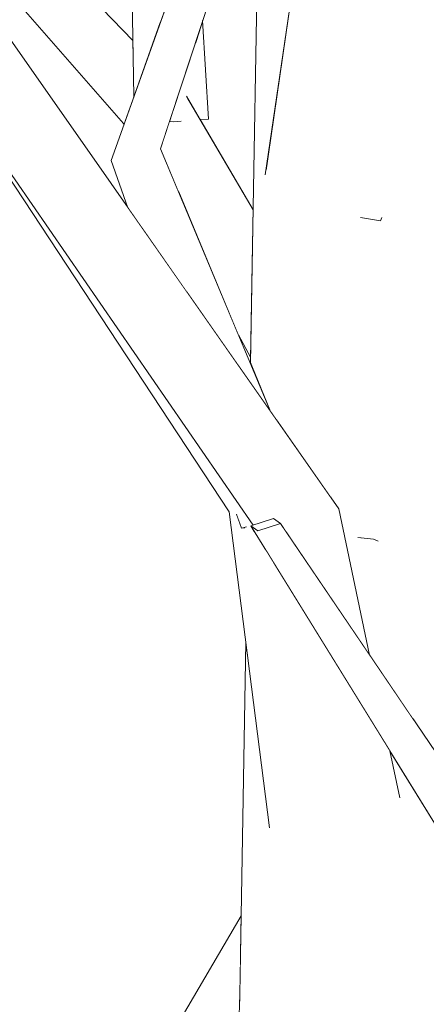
# Model space of a CAD drawing. Extents: x -289599 to -184549, y 66678 to 295474.
# Tile 181 of 256: x -265452 to -265391, y 71641 to 71787. Entities that reach past the tile are written whole.
import ezdxf

# ---------------------------------------------------------------- set-up
doc = ezdxf.new("R2010")
doc.units = 0
doc.header["$MEASUREMENT"] = 0
doc.linetypes.add('Wipeout_Contour', pattern=[1000, 0, -1000])
doc.layers.add('arch drzewa', color=8, linetype='Continuous')
doc.layers.add('arch drzewa_Nr_Pióra__4', color=8, linetype='Continuous', lineweight=9)

msp = doc.modelspace()

# ---------------------------------------------------------------- wipeouts: each hides what was drawn before it
at = {"color": 254, "linetype": 'Wipeout_Contour', "lineweight": 0, "ltscale": 1288931.8797285}
msp.add_wipeout([(-265457.77, 71808.06), (-265463.9, 71803.53), (-265434.9, 71781.98), (-265434.95, 71784.37)], dxfattribs=at).dxf.layer = 'arch drzewa'
at = {"color": 254, "linetype": 'Wipeout_Contour', "lineweight": 0, "ltscale": 2255231.759608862}
msp.add_wipeout([(-265391.22, 71806.32), (-265393.08, 71800.36), (-265391.46, 71762.91), (-265391.45, 71762.97), (-265390.87, 71785.82), (-265390.84, 71789.45), (-265389.99, 71791.53)], dxfattribs=at).dxf.layer = 'arch drzewa'
at = {"color": 254, "linetype": 'Wipeout_Contour', "lineweight": 0, "ltscale": 966648.489073}
msp.add_wipeout([(-265436.21, 71772.02), (-265436.33, 71771.96), (-265436.26, 71771.88)], dxfattribs=at).dxf.layer = 'arch drzewa'
at = {"color": 254, "linetype": 'Wipeout_Contour', "lineweight": 0, "ltscale": 2899575.645532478}
msp.add_wipeout([(-265406.2, 71760.29), (-265399.47, 71720.56), (-265397.09, 71731.72), (-265391.93, 71760.12), (-265397.68, 71760.19), (-265397.8, 71757.92), (-265397.99, 71757.49), (-265400.8, 71757.94), (-265401.47, 71760.23)], dxfattribs=at).dxf.layer = 'arch drzewa'
at = {"color": 254, "linetype": 'Wipeout_Contour', "lineweight": 0, "ltscale": 1288804.357839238}
msp.add_wipeout([(-265466.85, 71656.11), (-265476.98, 71653.46), (-265437.49, 71622.04), (-265436.49, 71623.74)], dxfattribs=at).dxf.layer = 'arch drzewa'
at = {"color": 254, "linetype": 'Wipeout_Contour', "lineweight": 0, "ltscale": 1288577.59309231}
msp.add_wipeout([(-265386.8, 71641.63), (-265403.93, 71641.28), (-265402.02, 71616.32), (-265401.49, 71618.96)], dxfattribs=at).dxf.layer = 'arch drzewa'

# ---------------------------------------------------------------- next in the draw order: wipeouts: each hides what was drawn before it
at = {"color": 254, "linetype": 'Wipeout_Contour', "lineweight": 0, "ltscale": 1933064.476811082}
msp.add_wipeout([(-265395.54, 71785.34), (-265391.64, 71761.88), (-265391.46, 71762.78), (-265393.08, 71800.36), (-265393.09, 71800.34), (-265393.51, 71795.34)], dxfattribs=at).dxf.layer = 'arch drzewa'
at = {"color": 254, "linetype": 'Wipeout_Contour', "lineweight": 0, "ltscale": 966648.681146}
msp.add_wipeout([(-265436.26, 71771.88), (-265436.33, 71771.96), (-265436.27, 71771.85)], dxfattribs=at).dxf.layer = 'arch drzewa'
at = {"color": 254, "linetype": 'Wipeout_Contour', "lineweight": 0, "ltscale": 1288626.009908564}
msp.add_wipeout([(-265390.52, 71741.49), (-265397.92, 71711.45), (-265393.13, 71683.16), (-265387.56, 71674.97)], dxfattribs=at).dxf.layer = 'arch drzewa'
at = {"color": 254, "linetype": 'Wipeout_Contour', "lineweight": 0, "ltscale": 1933127.195690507}
msp.add_wipeout([(-265476.98, 71653.46), (-265440.7, 71614.16), (-265433.26, 71614.01), (-265439.95, 71615.82), (-265440.14, 71617.54), (-265437.49, 71622.04)], dxfattribs=at).dxf.layer = 'arch drzewa'
at = {"color": 254, "linetype": 'Wipeout_Contour', "lineweight": 0, "ltscale": 1932877.340312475}
msp.add_wipeout([(-265404.13, 71605.73), (-265402.02, 71616.32), (-265403.93, 71641.28), (-265404.09, 71613.53), (-265403.95, 71613.52), (-265404.09, 71613.53)], dxfattribs=at).dxf.layer = 'arch drzewa'

# ---------------------------------------------------------------- next in the draw order: wipeouts: each hides what was drawn before it
at = {"color": 254, "linetype": 'Wipeout_Contour', "lineweight": 0, "ltscale": 1611116.993383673}
msp.add_wipeout([(-265434.9, 71781.98), (-265463.9, 71803.53), (-265436.33, 71771.96), (-265436.21, 71772.02), (-265434.79, 71775.99)], dxfattribs=at).dxf.layer = 'arch drzewa'
at = {"color": 254, "linetype": 'Wipeout_Contour', "lineweight": 0, "ltscale": 3221667.376626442}
msp.add_wipeout([(-265406.2, 71760.29), (-265405.36, 71716.14), (-265404.24, 71714.54), (-265399.63, 71692.74), (-265393.13, 71683.16), (-265397.92, 71711.45), (-265398.34, 71709.74), (-265398.36, 71709.74), (-265401.26, 71710.25), (-265399.47, 71720.56)], dxfattribs=at).dxf.layer = 'arch drzewa'
at = {"color": 254, "linetype": 'Wipeout_Contour', "lineweight": 0, "ltscale": 2254987.102704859}
msp.add_wipeout([(-265418.99, 71642.2), (-265412.16, 71513.5), (-265404.66, 71513.5), (-265404.53, 71535.95), (-265409.47, 71578.99), (-265404.13, 71605.73), (-265403.93, 71641.28)], dxfattribs=at).dxf.layer = 'arch drzewa'

# ---------------------------------------------------------------- next in the draw order: wipeouts: each hides what was drawn before it
at = {"color": 254, "linetype": 'Wipeout_Contour', "lineweight": 0, "ltscale": 1288880.412303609}
msp.add_wipeout([(-265435.63, 71820.67), (-265430.89, 71786.9), (-265429.83, 71789.86), (-265431.56, 71820.52)], dxfattribs=at).dxf.layer = 'arch drzewa'
at = {"color": 254, "linetype": 'Wipeout_Contour', "lineweight": 0, "ltscale": 1610875.960126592}
msp.add_wipeout([(-265396.67, 71780.05), (-265397.68, 71760.19), (-265391.93, 71760.12), (-265391.64, 71761.88), (-265395.54, 71785.34)], dxfattribs=at).dxf.layer = 'arch drzewa'
at = {"color": 254, "linetype": 'Wipeout_Contour', "lineweight": 0, "ltscale": 1288734.387413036}
msp.add_wipeout([(-265406.2, 71760.29), (-265417, 71759.45), (-265413.49, 71727.75), (-265405.36, 71716.14)], dxfattribs=at).dxf.layer = 'arch drzewa'
at = {"color": 254, "linetype": 'Wipeout_Contour', "lineweight": 0, "ltscale": 3221492.491132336}
msp.add_wipeout([(-265404.13, 71651.82), (-265403.93, 71641.28), (-265386.8, 71641.63), (-265386.23, 71642.51), (-265390.71, 71668.94), (-265396.61, 71678.48), (-265395.17, 71671.67), (-265397.65, 71667.97), (-265403.03, 71648.56), (-265403.15, 71649.14)], dxfattribs=at).dxf.layer = 'arch drzewa'
at = {"color": 254, "linetype": 'Wipeout_Contour', "lineweight": 0, "ltscale": 1932838.942116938}
msp.add_wipeout([(-265422.45, 71513.5), (-265417.41, 71513.5), (-265420.24, 71519.6), (-265413.42, 71513.5), (-265412.16, 71513.5), (-265418.99, 71642.2)], dxfattribs=at).dxf.layer = 'arch drzewa'

# ---------------------------------------------------------------- next in the draw order: wipeouts: each hides what was drawn before it
at = {"color": 254, "linetype": 'Wipeout_Contour', "lineweight": 0, "ltscale": 966551.307067}
msp.add_wipeout([(-265401.47, 71760.23), (-265406.45, 71776.04), (-265406.2, 71760.29)], dxfattribs=at).dxf.layer = 'arch drzewa'
at = {"color": 254, "linetype": 'Wipeout_Contour', "lineweight": 0, "ltscale": 1288750.667077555}
msp.add_wipeout([(-265417.39, 71736.18), (-265414.4, 71729.04), (-265413.49, 71727.75), (-265417, 71759.45)], dxfattribs=at).dxf.layer = 'arch drzewa'
at = {"color": 254, "linetype": 'Wipeout_Contour', "lineweight": 0, "ltscale": 4509752.201331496}
msp.add_wipeout([(-265369.2, 71655.39), (-265395.49, 71611.84), (-265380.94, 71615.93), (-265380.16, 71617.55), (-265379.64, 71621.43), (-265375.62, 71639.78), (-265373.92, 71642.06), (-265373.33, 71643.04), (-265373.56, 71643.09), (-265373.2, 71646.37), (-265373.28, 71646.88), (-265372.95, 71647.03), (-265373.05, 71647.76), (-265373.06, 71647.77)], dxfattribs=at).dxf.layer = 'arch drzewa'
at = {"color": 254, "linetype": 'Wipeout_Contour', "lineweight": 0, "ltscale": 966465.413076}
msp.add_wipeout([(-265405.25, 71653.25), (-265403.93, 71641.28), (-265404.13, 71651.82)], dxfattribs=at).dxf.layer = 'arch drzewa'

# ---------------------------------------------------------------- next in the draw order: wipeouts: each hides what was drawn before it
at = {"color": 254, "linetype": 'Wipeout_Contour', "lineweight": 0, "ltscale": 2577635.878965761}
msp.add_wipeout([(-265429.5, 71772.27), (-265430.84, 71768.23), (-265428.25, 71762.07), (-265417.18, 71748.51), (-265417, 71759.13), (-265426.81, 71775.85), (-265427.82, 71772.33), (-265428.83, 71772.25)], dxfattribs=at).dxf.layer = 'arch drzewa'
at = {"color": 254, "linetype": 'Wipeout_Contour', "lineweight": 0, "ltscale": 966561.357225}
msp.add_wipeout([(-265407.45, 71773.74), (-265406.2, 71760.29), (-265406.45, 71776.04)], dxfattribs=at).dxf.layer = 'arch drzewa'
at = {"color": 254, "linetype": 'Wipeout_Contour', "lineweight": 0, "ltscale": 1610825.501734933}
msp.add_wipeout([(-265418.1, 71694.71), (-265418.99, 71642.2), (-265403.93, 71641.28), (-265405.25, 71653.25), (-265414.61, 71667.18)], dxfattribs=at).dxf.layer = 'arch drzewa'

# ---------------------------------------------------------------- next in the draw order: wipeouts: each hides what was drawn before it
at = {"color": 254, "linetype": 'Wipeout_Contour', "lineweight": 0, "ltscale": 966657.394489}
msp.add_wipeout([(-265430.89, 71786.9), (-265435.63, 71820.67), (-265434.79, 71775.99)], dxfattribs=at).dxf.layer = 'arch drzewa'
at = {"color": 254, "linetype": 'Wipeout_Contour', "lineweight": 0, "ltscale": 966621.498522}
msp.add_wipeout([(-265425.57, 71784.17), (-265423.67, 71772.65), (-265424.53, 71787.32)], dxfattribs=at).dxf.layer = 'arch drzewa'
at = {"color": 254, "linetype": 'Wipeout_Contour', "lineweight": 0, "ltscale": 1288779.569639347}
msp.add_wipeout([(-265417.18, 71748.51), (-265428.25, 71762.07), (-265419.2, 71740.5), (-265417.38, 71737.14)], dxfattribs=at).dxf.layer = 'arch drzewa'
at = {"color": 254, "linetype": 'Wipeout_Contour', "lineweight": 0, "ltscale": 966498.182498}
msp.add_wipeout([(-265382.05, 71666.85), (-265412.94, 71712.34), (-265416.32, 71711.25)], dxfattribs=at).dxf.layer = 'arch drzewa'
at = {"color": 254, "linetype": 'Wipeout_Contour', "lineweight": 0, "ltscale": 1288667.284413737}
msp.add_wipeout([(-265418.9, 71647.31), (-265426, 71611.03), (-265419.47, 71624.41), (-265418.99, 71642.2)], dxfattribs=at).dxf.layer = 'arch drzewa'

# ---------------------------------------------------------------- next in the draw order: wipeouts: each hides what was drawn before it
at = {"color": 254, "linetype": 'Wipeout_Contour', "lineweight": 0, "ltscale": 2255451.616639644}
msp.add_wipeout([(-265428.93, 71774), (-265428.83, 71772.25), (-265427.82, 71772.33), (-265426.81, 71775.85), (-265424.88, 71772.56), (-265423.67, 71772.65), (-265425.57, 71784.17)], dxfattribs=at).dxf.layer = 'arch drzewa'
at = {"color": 254, "linetype": 'Wipeout_Contour', "lineweight": 0, "ltscale": 966461.322028}
msp.add_wipeout([(-265416.32, 71711.25), (-265386.4, 71664.91), (-265382.05, 71666.85)], dxfattribs=at).dxf.layer = 'arch drzewa'
at = {"color": 254, "linetype": 'Wipeout_Contour', "lineweight": 0, "ltscale": 3221701.361311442}
msp.add_wipeout([(-265418.79, 71653.85), (-265440.14, 71617.54), (-265428.12, 71612), (-265429.31, 71613.93), (-265427.72, 71614.27), (-265427.66, 71614.33), (-265427.25, 71613.89), (-265426.73, 71611.36), (-265426, 71611.03), (-265418.9, 71647.31)], dxfattribs=at).dxf.layer = 'arch drzewa'

# ---------------------------------------------------------------- next in the draw order: linework, layer by layer
at = {"layer": 'arch drzewa_Nr_Pióra__4', "linetype": 'Continuous'}
msp.add_line((-265422.45, 71513.5), (-265418.99, 71642.2), dxfattribs=at)

# ---------------------------------------------------------------- next in the draw order: wipeouts: each hides what was drawn before it
at = {"color": 254, "linetype": 'Wipeout_Contour', "lineweight": 0, "ltscale": 966628.140539}
msp.add_wipeout([(-265429.03, 71773.69), (-265428.83, 71772.25), (-265428.93, 71774)], dxfattribs=at).dxf.layer = 'arch drzewa'
at = {"color": 254, "linetype": 'Wipeout_Contour', "lineweight": 0, "ltscale": 966506.0343}
msp.add_wipeout([(-265386.4, 71664.91), (-265416.32, 71711.25), (-265417.34, 71711.99)], dxfattribs=at).dxf.layer = 'arch drzewa'

# ---------------------------------------------------------------- next in the draw order: wipeouts: each hides what was drawn before it
at = {"color": 254, "linetype": 'Wipeout_Contour', "lineweight": 0, "ltscale": 966628.25308}
msp.add_wipeout([(-265429.5, 71772.27), (-265428.83, 71772.25), (-265429.03, 71773.69)], dxfattribs=at).dxf.layer = 'arch drzewa'
at = {"color": 254, "linetype": 'Wipeout_Contour', "lineweight": 0, "ltscale": 966468.950491}
msp.add_wipeout([(-265417.34, 71711.99), (-265388.89, 71666), (-265386.4, 71664.91)], dxfattribs=at).dxf.layer = 'arch drzewa'

# ---------------------------------------------------------------- next in the draw order: wipeouts: each hides what was drawn before it
at = {"color": 254, "linetype": 'Wipeout_Contour', "lineweight": 0, "ltscale": 1288723.770394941}
msp.add_wipeout([(-265413.96, 71713.08), (-265417.34, 71711.99), (-265416.32, 71711.25), (-265412.94, 71712.34)], dxfattribs=at).dxf.layer = 'arch drzewa'
at = {"color": 254, "linetype": 'Wipeout_Contour', "lineweight": 0, "ltscale": 1288638.771130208}
msp.add_wipeout([(-265414.16, 71706.85), (-265397.65, 71667.97), (-265395.17, 71671.67), (-265396.61, 71678.48)], dxfattribs=at).dxf.layer = 'arch drzewa'
at = {"color": 254, "linetype": 'Wipeout_Contour', "lineweight": 0, "ltscale": 2577009.561931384}
msp.add_wipeout([(-265376.03, 71647.04), (-265395.49, 71611.84), (-265369.2, 71655.39), (-265368.33, 71657.1), (-265366.26, 71664.7), (-265373.02, 71652.48), (-265374.2, 71648.15), (-265374.57, 71648.08)], dxfattribs=at).dxf.layer = 'arch drzewa'

# ---------------------------------------------------------------- next in the draw order: linework, layer by layer
at = {"layer": 'arch drzewa_Nr_Pióra__4', "linetype": 'Continuous'}
msp.add_line((-265395.13, 71671.45), (-265396.61, 71678.48), dxfattribs=at)

# ---------------------------------------------------------------- next in the draw order: wipeouts: each hides what was drawn before it
at = {"color": 254, "linetype": 'Wipeout_Contour', "lineweight": 0, "ltscale": 966510.193979}
msp.add_wipeout([(-265404.24, 71714.54), (-265412.21, 71711.27), (-265399.63, 71692.74)], dxfattribs=at).dxf.layer = 'arch drzewa'
at = {"color": 254, "linetype": 'Wipeout_Contour', "lineweight": 0, "ltscale": 1610669.525049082}
msp.add_wipeout([(-265380.05, 71652.05), (-265401.49, 71618.96), (-265395.49, 71611.84), (-265376.03, 71647.04), (-265376.71, 71646.79)], dxfattribs=at).dxf.layer = 'arch drzewa'

# ---------------------------------------------------------------- next in the draw order: wipeouts: each hides what was drawn before it
at = {"color": 254, "linetype": 'Wipeout_Contour', "lineweight": 0, "ltscale": 2899526.752306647}
msp.add_wipeout([(-265397.09, 71731.72), (-265399.02, 71710.01), (-265381.83, 71785.03), (-265390.87, 71785.82), (-265391.45, 71762.97), (-265391.46, 71762.91), (-265391.46, 71762.78), (-265391.64, 71761.88), (-265391.93, 71760.12)], dxfattribs=at).dxf.layer = 'arch drzewa'
at = {"color": 254, "linetype": 'Wipeout_Contour', "lineweight": 0, "ltscale": 1288665.299368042}
msp.add_wipeout([(-265415.18, 71708.49), (-265403.03, 71648.56), (-265397.65, 71667.97), (-265414.16, 71706.85)], dxfattribs=at).dxf.layer = 'arch drzewa'

# ---------------------------------------------------------------- next in the draw order: wipeouts: each hides what was drawn before it
at = {"color": 254, "linetype": 'Wipeout_Contour', "lineweight": 0, "ltscale": 1288667.72566865}
msp.add_wipeout([(-265399.47, 71720.56), (-265401.26, 71710.25), (-265399.02, 71710.01), (-265397.09, 71731.72)], dxfattribs=at).dxf.layer = 'arch drzewa'
at = {"color": 254, "linetype": 'Wipeout_Contour', "lineweight": 0, "ltscale": 3221777.033998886}
msp.add_wipeout([(-265419.19, 71712.97), (-265420.55, 71714.07), (-265403.76, 71650.82), (-265403.15, 71649.14), (-265415.18, 71708.49), (-265416.67, 71710.91), (-265418.09, 71712.07), (-265418.02, 71711.85), (-265418.27, 71711.72), (-265418.73, 71711.65)], dxfattribs=at).dxf.layer = 'arch drzewa'

# ---------------------------------------------------------------- next in the draw order: wipeouts: each hides what was drawn before it
at = {"color": 254, "linetype": 'Wipeout_Contour', "lineweight": 0, "ltscale": 1932985.663201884}
msp.add_wipeout([(-265381.83, 71785.03), (-265399.02, 71710.01), (-265398.34, 71709.74), (-265390.52, 71741.49), (-265390.01, 71740.65), (-265389.14, 71741.24)], dxfattribs=at).dxf.layer = 'arch drzewa'
at = {"color": 254, "linetype": 'Wipeout_Contour', "lineweight": 0, "ltscale": 1610823.62855537}
msp.add_wipeout([(-265403.76, 71650.82), (-265420.55, 71714.07), (-265414.61, 71667.18), (-265405.25, 71653.25), (-265404.13, 71651.82)], dxfattribs=at).dxf.layer = 'arch drzewa'

# ---------------------------------------------------------------- next in the draw order: linework, layer by layer
at = {"layer": 'arch drzewa_Nr_Pióra__4', "linetype": 'Continuous'}
for p, q in [((-265418.99, 71642.2), (-265418.1, 71694.71)), ((-265440.14, 71617.54), (-265418.79, 71653.85))]:
    msp.add_line(p, q, dxfattribs=at)

# ---------------------------------------------------------------- next in the draw order: wipeouts: each hides what was drawn before it
at = {"color": 254, "linetype": 'Wipeout_Contour', "lineweight": 0, "ltscale": 2578061.186799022}
msp.add_wipeout([(-265484.25, 71814.04), (-265486.37, 71812.62), (-265404.24, 71714.54), (-265477.24, 71818.72), (-265480.53, 71816.52), (-265479.95, 71814.75), (-265479.8, 71813.76), (-265480.67, 71813.66)], dxfattribs=at).dxf.layer = 'arch drzewa'
at = {"color": 254, "linetype": 'Wipeout_Contour', "lineweight": 0, "ltscale": 1610907.246008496}
msp.add_wipeout([(-265392.75, 71804.4), (-265396.98, 71801.86), (-265396.67, 71780.05), (-265395.54, 71785.34), (-265393.51, 71795.34)], dxfattribs=at).dxf.layer = 'arch drzewa'
at = {"color": 254, "linetype": 'Wipeout_Contour', "lineweight": 0, "ltscale": 966496.168933}
msp.add_wipeout([(-265399.02, 71710.01), (-265401.26, 71710.25), (-265398.36, 71709.74)], dxfattribs=at).dxf.layer = 'arch drzewa'

# ---------------------------------------------------------------- next in the draw order: linework, layer by layer
at = {"layer": 'arch drzewa_Nr_Pióra__4', "linetype": 'Continuous'}
for p, q in [((-265399.02, 71710.01), (-265401.37, 71710.26)), ((-265398.33, 71709.73), (-265399.02, 71710.01))]:
    msp.add_line(p, q, dxfattribs=at)

# ---------------------------------------------------------------- next in the draw order: wipeouts: each hides what was drawn before it
at = {"color": 254, "linetype": 'Wipeout_Contour', "lineweight": 0, "ltscale": 1933166.118039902}
msp.add_wipeout([(-265486.37, 71812.62), (-265416.97, 71712.11), (-265413.96, 71713.08), (-265412.94, 71712.34), (-265412.21, 71711.27), (-265404.24, 71714.54)], dxfattribs=at).dxf.layer = 'arch drzewa'
at = {"color": 254, "linetype": 'Wipeout_Contour', "lineweight": 0, "ltscale": 1288715.793703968}
msp.add_wipeout([(-265397.99, 71757.49), (-265397.8, 71757.92), (-265396.67, 71780.05), (-265396.98, 71801.86)], dxfattribs=at).dxf.layer = 'arch drzewa'

# ---------------------------------------------------------------- next in the draw order: linework, layer by layer
at = {"layer": 'arch drzewa_Nr_Pióra__4', "linetype": 'Continuous'}
for p, q in [((-265399.63, 71692.74), (-265404.24, 71714.54)), ((-265413.96, 71713.08), (-265412.94, 71712.34)), ((-265382.05, 71666.85), (-265412.94, 71712.34))]:
    msp.add_line(p, q, dxfattribs=at)

# ---------------------------------------------------------------- next in the draw order: wipeouts: each hides what was drawn before it
at = {"color": 254, "linetype": 'Wipeout_Contour', "lineweight": 0, "ltscale": 966559.389158}
msp.add_wipeout([(-265396.98, 71801.86), (-265409.33, 71804.42), (-265397.99, 71757.49)], dxfattribs=at).dxf.layer = 'arch drzewa'
at = {"color": 254, "linetype": 'Wipeout_Contour', "lineweight": 0, "ltscale": 2577540.606020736}
msp.add_wipeout([(-265467.54, 71785.35), (-265420.55, 71714.07), (-265419.19, 71712.97), (-265419.46, 71713.71), (-265418.09, 71712.07), (-265416.67, 71710.91), (-265417.34, 71711.99), (-265416.97, 71712.11)], dxfattribs=at).dxf.layer = 'arch drzewa'

# ---------------------------------------------------------------- next in the draw order: linework, layer by layer
at = {"layer": 'arch drzewa_Nr_Pióra__4', "linetype": 'Continuous'}
msp.add_line((-265412.94, 71712.34), (-265416.32, 71711.25), dxfattribs=at)

# ---------------------------------------------------------------- next in the draw order: wipeouts: each hides what was drawn before it
at = {"color": 254, "linetype": 'Wipeout_Contour', "lineweight": 0, "ltscale": 1288798.621883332}
msp.add_wipeout([(-265430.84, 71768.23), (-265435.07, 71767.45), (-265418.98, 71735.58), (-265414.4, 71729.04)], dxfattribs=at).dxf.layer = 'arch drzewa'
at = {"color": 254, "linetype": 'Wipeout_Contour', "lineweight": 0, "ltscale": 1288737.511146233}
msp.add_wipeout([(-265418.09, 71712.07), (-265419.46, 71713.71), (-265418.73, 71711.65), (-265418.02, 71711.85)], dxfattribs=at).dxf.layer = 'arch drzewa'

# ---------------------------------------------------------------- next in the draw order: linework, layer by layer
at = {"layer": 'arch drzewa_Nr_Pióra__4', "linetype": 'Continuous'}
msp.add_line((-265417.39, 71736.18), (-265417, 71759.45), dxfattribs=at)

# ---------------------------------------------------------------- next in the draw order: wipeouts: each hides what was drawn before it
at = {"color": 254, "linetype": 'Wipeout_Contour', "lineweight": 0, "ltscale": 966625.864275}
msp.add_wipeout([(-265430.84, 71768.23), (-265413.44, 71820.89), (-265416.77, 71821.68)], dxfattribs=at).dxf.layer = 'arch drzewa'
at = {"color": 254, "linetype": 'Wipeout_Contour', "lineweight": 0, "ltscale": 966604.872181}
msp.add_wipeout([(-265418.98, 71735.58), (-265435.07, 71767.45), (-265426.7, 71746.59)], dxfattribs=at).dxf.layer = 'arch drzewa'
at = {"color": 254, "linetype": 'Wipeout_Contour', "lineweight": 0, "ltscale": 966551.923541}
msp.add_wipeout([(-265418.02, 71711.85), (-265418.73, 71711.65), (-265418.27, 71711.72)], dxfattribs=at).dxf.layer = 'arch drzewa'

# ---------------------------------------------------------------- next in the draw order: linework, layer by layer
at = {"layer": 'arch drzewa_Nr_Pióra__4', "linetype": 'Continuous'}
for p, q in [((-265417.38, 71737.14), (-265419.2, 71740.5)), ((-265414.58, 71667), (-265420.55, 71714.07)), ((-265418.73, 71711.65), (-265419.47, 71713.76)), ((-265417.34, 71711.99), (-265413.96, 71713.08)), ((-265417.97, 71711.86), (-265418.73, 71711.65)), ((-265418.73, 71711.65), (-265418.25, 71711.73)), ((-265416.32, 71711.25), (-265417.34, 71711.99)), ((-265388.89, 71666), (-265417.34, 71711.99))]:
    msp.add_line(p, q, dxfattribs=at)

# ---------------------------------------------------------------- next in the draw order: wipeouts: each hides what was drawn before it
at = {"color": 254, "linetype": 'Wipeout_Contour', "lineweight": 0, "ltscale": 2255302.100358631}
msp.add_wipeout([(-265409.33, 71804.42), (-265415.13, 71764.9), (-265407.45, 71773.74), (-265406.45, 71776.04), (-265401.47, 71760.23), (-265400.8, 71757.94), (-265397.99, 71757.49)], dxfattribs=at).dxf.layer = 'arch drzewa'
at = {"color": 254, "linetype": 'Wipeout_Contour', "lineweight": 0, "ltscale": 1288840.221384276}
msp.add_wipeout([(-265435.07, 71767.45), (-265438.19, 71766.49), (-265433.28, 71755.99), (-265426.7, 71746.59)], dxfattribs=at).dxf.layer = 'arch drzewa'

# ---------------------------------------------------------------- next in the draw order: linework, layer by layer
at = {"layer": 'arch drzewa_Nr_Pióra__4', "linetype": 'Continuous'}
for p, q in [((-265415.22, 71764.33), (-265409.33, 71804.42)), ((-265397.99, 71757.49), (-265400.96, 71757.97)), ((-265397.78, 71757.95), (-265397.99, 71757.49))]:
    msp.add_line(p, q, dxfattribs=at)

# ---------------------------------------------------------------- next in the draw order: wipeouts: each hides what was drawn before it
at = {"color": 254, "linetype": 'Wipeout_Contour', "lineweight": 0, "ltscale": 966632.878538}
msp.add_wipeout([(-265416.77, 71821.68), (-265435.07, 71767.45), (-265430.84, 71768.23)], dxfattribs=at).dxf.layer = 'arch drzewa'
at = {"color": 254, "linetype": 'Wipeout_Contour', "lineweight": 0, "ltscale": 966638.374173}
msp.add_wipeout([(-265433.28, 71755.99), (-265438.19, 71766.49), (-265435.67, 71759.4)], dxfattribs=at).dxf.layer = 'arch drzewa'

# ---------------------------------------------------------------- next in the draw order: wipeouts: each hides what was drawn before it
at = {"color": 254, "linetype": 'Wipeout_Contour', "lineweight": 0, "ltscale": 966634.914117}
msp.add_wipeout([(-265435.07, 71767.45), (-265416.77, 71821.68), (-265418.41, 71821.78)], dxfattribs=at).dxf.layer = 'arch drzewa'

# ---------------------------------------------------------------- next in the draw order: linework, layer by layer
at = {"layer": 'arch drzewa_Nr_Pióra__4', "linetype": 'Continuous'}
msp.add_line((-265417, 71759.45), (-265416.08, 71812.9), dxfattribs=at)

# ---------------------------------------------------------------- next in the draw order: wipeouts: each hides what was drawn before it
at = {"color": 254, "linetype": 'Wipeout_Contour', "lineweight": 0, "ltscale": 966641.128714}
msp.add_wipeout([(-265418.41, 71821.78), (-265438.19, 71766.49), (-265435.07, 71767.45)], dxfattribs=at).dxf.layer = 'arch drzewa'

# ---------------------------------------------------------------- next in the draw order: linework, layer by layer
at = {"layer": 'arch drzewa_Nr_Pióra__4', "linetype": 'Continuous'}
for p, q in [((-265438.19, 71766.49), (-265418.41, 71821.78)), ((-265430.84, 71768.23), (-265413.44, 71820.89)), ((-265434.79, 71775.99), (-265435.63, 71820.67)), ((-265404.24, 71714.54), (-265477.24, 71818.72)), ((-265416.97, 71712.11), (-265486.37, 71812.62)), ((-265434.95, 71784.37), (-265457.77, 71808.06)), ((-265436.33, 71771.96), (-265463.9, 71803.53)), ((-265423.67, 71772.65), (-265424.53, 71787.32)), ((-265420.55, 71714.07), (-265467.54, 71785.35)), ((-265417, 71759.13), (-265426.93, 71776.05)), ((-265423.67, 71772.65), (-265424.88, 71772.56)), ((-265436.27, 71771.85), (-265436.33, 71771.96)), ((-265428.83, 71772.25), (-265429.5, 71772.27)), ((-265427.73, 71772.34), (-265428.83, 71772.25)), ((-265414.4, 71729.04), (-265430.84, 71768.23)), ((-265435.67, 71759.4), (-265438.19, 71766.49))]:
    msp.add_line(p, q, dxfattribs=at)

doc.saveas('drawing.dxf')
